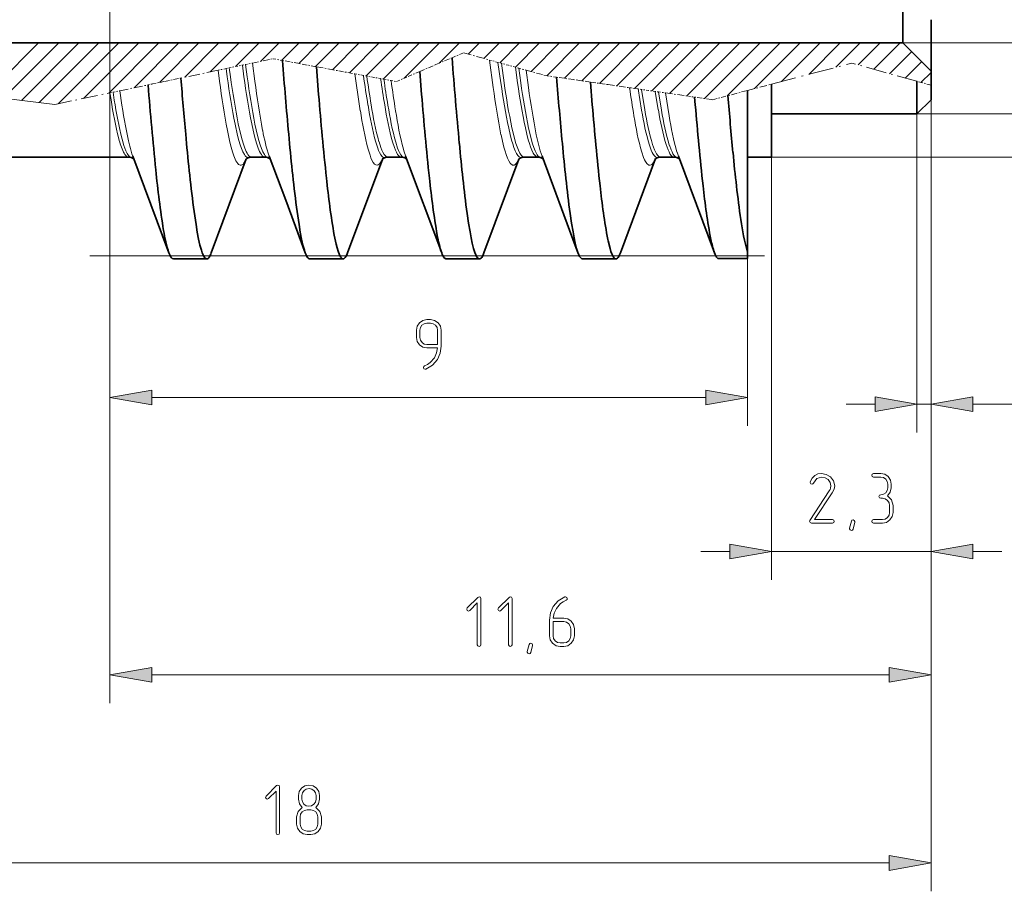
# Model space of a CAD drawing. Extents: x 0 to 420, y 0 to 297.
# Tile 7 of 25: x 159 to 229, y 121 to 182. Entities that reach past the tile are written whole.
import ezdxf

# ---------------------------------------------------------------- set-up
doc = ezdxf.new("R2010")
doc.units = 0
doc.linetypes.add('CATIA28', pattern=[0])
doc.linetypes.add('DASHDOT', pattern=[18.5, 12, -3, 0.5, -3])

msp = doc.modelspace()

# ---------------------------------------------------------------- linework, layer by layer
at = {"color": 7, "lineweight": 13}
for p, q in [((165.47, 196.671), (165.47, 134.137)), ((165.47, 186.051), (165.47, 153.698)), ((223.42, 177.742), (223.42, 134.137)), ((223.42, 176.723), (223.42, 120.854)), ((223.42, 176.723), (223.42, 153.236)), ((223.42, 176.723), (223.42, 142.84)), ((222.42, 175.723), (222.42, 153.236)), ((210.47, 174.767), (210.47, 153.698)), ((212.17, 172.667), (212.17, 142.84)), ((168.425, 155.698), (207.516, 155.698)), ((226.375, 155.236), (249.213, 155.236)), ((168.425, 136.137), (220.466, 136.137)), ((136.375, 122.854), (220.466, 122.854))]:
    msp.add_line(p, q, dxfattribs=at)
at = {"color": 7, "lineweight": 35, "ltscale": 0.065072}
msp.add_line((221.42, 183.326), (221.42, 180.723), dxfattribs=at)
at = {"color": 7, "lineweight": 35, "ltscale": 0.0911}
msp.add_line((223.42, 182.367), (223.42, 178.723), dxfattribs=at)
at = {"color": 7, "lineweight": 35}
msp.add_line((221.42, 180.723), (134.42, 180.723), dxfattribs=at)
at = {"color": 7, "lineweight": 13, "ltscale": 0.132485}
msp.add_line((156.69, 176.976), (160.438, 180.723), dxfattribs=at)
at = {"color": 7, "lineweight": 13, "ltscale": 0.137817}
msp.add_line((157.954, 176.825), (161.852, 180.723), dxfattribs=at)
at = {"color": 7, "lineweight": 13, "ltscale": 0.143149}
msp.add_line((159.217, 176.674), (163.266, 180.723), dxfattribs=at)
at = {"color": 7, "lineweight": 13, "ltscale": 0.148482}
msp.add_line((160.48, 176.524), (164.68, 180.723), dxfattribs=at)
at = {"color": 7, "lineweight": 13, "ltscale": 0.151518}
msp.add_line((161.809, 176.438), (166.094, 180.723), dxfattribs=at)
at = {"color": 7, "lineweight": 13, "ltscale": 0.138295}
msp.add_line((163.597, 176.812), (167.509, 180.723), dxfattribs=at)
at = {"color": 7, "lineweight": 13, "ltscale": 0.125072}
msp.add_line((165.385, 177.186), (168.923, 180.723), dxfattribs=at)
at = {"color": 7, "lineweight": 13, "ltscale": 0.111848}
msp.add_line((167.174, 177.56), (170.337, 180.723), dxfattribs=at)
at = {"color": 7, "lineweight": 13, "ltscale": 0.098626}
msp.add_line((168.962, 177.934), (171.751, 180.723), dxfattribs=at)
at = {"color": 7, "lineweight": 13, "ltscale": 0.085402}
msp.add_line((170.75, 178.308), (173.165, 180.723), dxfattribs=at)
at = {"color": 7, "lineweight": 13, "ltscale": 0.072179}
msp.add_line((172.538, 178.682), (174.58, 180.723), dxfattribs=at)
at = {"color": 7, "lineweight": 13, "ltscale": 0.058956}
msp.add_line((174.326, 179.056), (175.994, 180.723), dxfattribs=at)
at = {"color": 7, "lineweight": 13, "ltscale": 0.045733}
msp.add_line((176.115, 179.43), (177.408, 180.723), dxfattribs=at)
at = {"color": 7, "lineweight": 13, "ltscale": 0.043242}
msp.add_line((177.599, 179.5), (178.822, 180.723), dxfattribs=at)
at = {"color": 7, "lineweight": 13, "ltscale": 0.051061}
msp.add_line((178.792, 179.279), (180.237, 180.723), dxfattribs=at)
at = {"color": 7, "lineweight": 13, "ltscale": 0.058879}
msp.add_line((179.985, 179.058), (181.651, 180.723), dxfattribs=at)
at = {"color": 7, "lineweight": 13, "ltscale": 0.066697}
msp.add_line((181.178, 178.837), (183.065, 180.723), dxfattribs=at)
at = {"color": 7, "lineweight": 13, "ltscale": 0.074516}
msp.add_line((182.372, 178.616), (184.479, 180.723), dxfattribs=at)
at = {"color": 7, "lineweight": 13, "ltscale": 0.082335}
msp.add_line((183.565, 178.394), (185.893, 180.723), dxfattribs=at)
at = {"color": 7, "lineweight": 13, "ltscale": 0.090153}
msp.add_line((184.758, 178.173), (187.308, 180.723), dxfattribs=at)
at = {"color": 7, "lineweight": 13, "ltscale": 0.087749}
msp.add_line((186.24, 178.241), (188.722, 180.723), dxfattribs=at)
at = {"color": 7, "lineweight": 13, "ltscale": 0.050346}
msp.add_line((188.712, 179.299), (190.136, 180.723), dxfattribs=at)
at = {"color": 7, "lineweight": 13, "ltscale": 0.027919}
msp.add_line((190.761, 179.934), (191.55, 180.723), dxfattribs=at)
at = {"color": 7, "lineweight": 13, "ltscale": 0.038746}
msp.add_line((191.869, 179.627), (192.964, 180.723), dxfattribs=at)
at = {"color": 7, "lineweight": 13, "ltscale": 0.049572}
msp.add_line((192.977, 179.321), (194.379, 180.723), dxfattribs=at)
at = {"color": 7, "lineweight": 13, "ltscale": 0.060399}
msp.add_line((194.085, 179.015), (195.793, 180.723), dxfattribs=at)
at = {"color": 7, "lineweight": 13, "ltscale": 0.071226}
msp.add_line((195.193, 178.709), (197.207, 180.723), dxfattribs=at)
at = {"color": 7, "lineweight": 13, "ltscale": 0.081825}
msp.add_line((196.307, 178.409), (198.621, 180.723), dxfattribs=at)
at = {"color": 7, "lineweight": 13, "ltscale": 0.08813}
msp.add_line((197.543, 178.231), (200.036, 180.723), dxfattribs=at)
at = {"color": 7, "lineweight": 13, "ltscale": 0.094436}
msp.add_line((198.779, 178.052), (201.45, 180.723), dxfattribs=at)
at = {"color": 7, "lineweight": 13, "ltscale": 0.100742}
msp.add_line((200.015, 177.874), (202.864, 180.723), dxfattribs=at)
at = {"color": 7, "lineweight": 13, "ltscale": 0.107048}
msp.add_line((201.25, 177.695), (204.278, 180.723), dxfattribs=at)
at = {"color": 7, "lineweight": 13, "ltscale": 0.113354}
msp.add_line((202.486, 177.517), (205.692, 180.723), dxfattribs=at)
at = {"color": 7, "lineweight": 13, "ltscale": 0.11966}
msp.add_line((203.722, 177.339), (207.107, 180.723), dxfattribs=at)
at = {"color": 7, "lineweight": 13, "ltscale": 0.125966}
msp.add_line((204.958, 177.16), (208.521, 180.723), dxfattribs=at)
at = {"color": 7, "lineweight": 13, "ltscale": 0.132272}
msp.add_line((206.194, 176.982), (209.935, 180.723), dxfattribs=at)
at = {"color": 7, "lineweight": 13, "ltscale": 0.138577}
msp.add_line((207.43, 176.804), (211.349, 180.723), dxfattribs=at)
at = {"color": 7, "lineweight": 13, "ltscale": 0.131672}
msp.add_line((209.039, 176.999), (212.763, 180.723), dxfattribs=at)
at = {"color": 7, "lineweight": 13, "ltscale": 0.11391}
msp.add_line((210.956, 177.501), (214.178, 180.723), dxfattribs=at)
at = {"color": 7, "lineweight": 13, "ltscale": 0.096149}
msp.add_line((212.872, 178.004), (215.592, 180.723), dxfattribs=at)
at = {"color": 7, "lineweight": 13, "ltscale": 0.078388}
msp.add_line((214.789, 178.506), (217.006, 180.723), dxfattribs=at)
at = {"color": 7, "lineweight": 13, "ltscale": 0.060627}
msp.add_line((216.706, 179.008), (218.42, 180.723), dxfattribs=at)
at = {"color": 7, "lineweight": 13, "ltscale": 0.054822}
msp.add_line((218.284, 179.173), (219.835, 180.723), dxfattribs=at)
at = {"color": 7, "lineweight": 13, "ltscale": 0.065713}
msp.add_line((219.39, 178.865), (221.249, 180.723), dxfattribs=at)
at = {"color": 7, "lineweight": 13, "ltscale": 0.329337}
msp.add_line((221.42, 180.723), (234.594, 180.723), dxfattribs=at)
at = {"color": 7, "lineweight": 35, "ltscale": 0.070711}
msp.add_line((221.42, 180.723), (223.42, 178.723), dxfattribs=at)
at = {"color": 7, "linetype": 'DASHDOT', "lineweight": 13, "ltscale": 0.021861}
msp.add_line((189.613, 179.685), (190.417, 180.029), dxfattribs=at)
at = {"color": 7, "linetype": 'DASHDOT', "lineweight": 13, "ltscale": 0.047883}
msp.add_line((190.417, 180.029), (192.263, 179.518), dxfattribs=at)
at = {"color": 7, "lineweight": 13, "ltscale": 0.054636}
msp.add_line((220.496, 178.557), (222.042, 180.102), dxfattribs=at)
at = {"color": 7, "linetype": 'DASHDOT', "lineweight": 13, "ltscale": 0.012613}
msp.add_line((175.034, 179.204), (175.528, 179.307), dxfattribs=at)
at = {"color": 7, "linetype": 'DASHDOT', "lineweight": 13, "ltscale": 0.037364}
msp.add_line((175.528, 179.307), (176.991, 179.613), dxfattribs=at)
at = {"color": 7, "lineweight": 13, "ltscale": 0.032399}
msp.add_line((175.697, 178.022), (175.528, 179.307), dxfattribs=at)
at = {"color": 7, "linetype": 'DASHDOT', "lineweight": 13, "ltscale": 0.016661}
msp.add_line((176.991, 179.613), (177.646, 179.492), dxfattribs=at)
at = {"color": 7, "linetype": 'DASHDOT', "lineweight": 13, "ltscale": 0.030405}
msp.add_line((178.842, 179.27), (177.646, 179.492), dxfattribs=at)
at = {"color": 7, "linetype": 'DASHDOT', "lineweight": 13, "ltscale": 0.030982}
msp.add_line((188.473, 179.197), (189.613, 179.685), dxfattribs=at)
at = {"color": 7, "lineweight": 13, "ltscale": 0.048892}
msp.add_line((192.52, 177.58), (192.263, 179.518), dxfattribs=at)
at = {"color": 7, "linetype": 'DASHDOT', "lineweight": 13, "ltscale": 0.015451}
msp.add_line((192.858, 179.354), (192.263, 179.518), dxfattribs=at)
at = {"color": 7, "lineweight": 13, "ltscale": 0.036685}
msp.add_line((193.061, 177.9), (192.858, 179.354), dxfattribs=at)
at = {"color": 7, "linetype": 'DASHDOT', "lineweight": 13, "ltscale": 0.006181}
msp.add_line((193.097, 179.288), (192.858, 179.354), dxfattribs=at)
at = {"color": 7, "lineweight": 13, "ltscale": 0.034521}
msp.add_line((193.288, 177.92), (193.097, 179.288), dxfattribs=at)
at = {"color": 7, "linetype": 'DASHDOT', "lineweight": 13, "ltscale": 0.012828}
msp.add_line((193.591, 179.151), (193.097, 179.288), dxfattribs=at)
at = {"color": 7, "linetype": 'DASHDOT', "lineweight": 13, "ltscale": 0.146073}
msp.add_line((212.17, 177.82), (217.822, 179.301), dxfattribs=at)
at = {"color": 7, "linetype": 'DASHDOT', "lineweight": 13, "ltscale": 0.119324}
msp.add_line((222.42, 178.021), (217.822, 179.301), dxfattribs=at)
at = {"color": 7, "lineweight": 13, "ltscale": 0.040527}
msp.add_line((221.602, 178.249), (222.749, 179.395), dxfattribs=at)
at = {"color": 7, "linetype": 'DASHDOT', "lineweight": 13, "ltscale": 0.067095}
msp.add_line((173.104, 178.8), (170.477, 178.251), dxfattribs=at)
at = {"color": 7, "linetype": 'DASHDOT', "lineweight": 13, "ltscale": 0.01437}
msp.add_line((173.666, 178.918), (173.104, 178.8), dxfattribs=at)
at = {"color": 7, "lineweight": 13, "ltscale": 0.019618}
msp.add_line((173.207, 178.022), (173.104, 178.8), dxfattribs=at)
at = {"color": 7, "linetype": 'DASHDOT', "lineweight": 13, "ltscale": 0.005702}
msp.add_line((173.666, 178.918), (173.889, 178.964), dxfattribs=at)
at = {"color": 7, "lineweight": 13, "ltscale": 0.014948}
msp.add_line((173.749, 178.325), (173.666, 178.918), dxfattribs=at)
at = {"color": 7, "linetype": 'DASHDOT', "lineweight": 13, "ltscale": 0.011821}
msp.add_line((173.889, 178.964), (174.352, 179.061), dxfattribs=at)
at = {"color": 7, "lineweight": 13, "ltscale": 0.015651}
msp.add_line((173.976, 178.344), (173.889, 178.964), dxfattribs=at)
at = {"color": 7, "linetype": 'DASHDOT', "lineweight": 13, "ltscale": 0.011823}
msp.add_line((174.352, 179.061), (174.815, 179.158), dxfattribs=at)
at = {"color": 7, "linetype": 'DASHDOT', "lineweight": 13, "ltscale": 0.005589}
msp.add_line((174.815, 179.158), (175.034, 179.204), dxfattribs=at)
at = {"color": 7, "lineweight": 13, "ltscale": 0.020537}
msp.add_line((174.928, 178.344), (174.815, 179.158), dxfattribs=at)
at = {"color": 7, "lineweight": 13, "ltscale": 0.022166}
msp.add_line((175.155, 178.325), (175.034, 179.204), dxfattribs=at)
at = {"color": 7, "linetype": 'DASHDOT', "lineweight": 13, "ltscale": 0.030407}
msp.add_line((180.038, 179.048), (178.842, 179.27), dxfattribs=at)
at = {"color": 7, "lineweight": 35, "ltscale": 0.049037}
msp.add_line((180.198, 177.093), (180.038, 179.048), dxfattribs=at)
at = {"color": 7, "linetype": 'DASHDOT', "lineweight": 13, "ltscale": 0.040087}
msp.add_line((180.038, 179.048), (181.614, 178.756), dxfattribs=at)
at = {"color": 7, "linetype": 'DASHDOT', "lineweight": 13, "ltscale": 0.029203}
msp.add_line((181.614, 178.756), (182.763, 178.543), dxfattribs=at)
at = {"color": 7, "linetype": 'DASHDOT', "lineweight": 13, "ltscale": 0.024833}
msp.add_line((187.334, 178.71), (186.421, 178.319), dxfattribs=at)
at = {"color": 7, "linetype": 'DASHDOT', "lineweight": 13, "ltscale": 0.030973}
msp.add_line((187.334, 178.71), (188.473, 179.197), dxfattribs=at)
at = {"color": 7, "lineweight": 35, "ltscale": 0.040546}
msp.add_line((187.467, 177.093), (187.334, 178.71), dxfattribs=at)
at = {"color": 7, "linetype": 'DASHDOT', "lineweight": 13, "ltscale": 0.012832}
msp.add_line((194.086, 179.015), (193.591, 179.151), dxfattribs=at)
at = {"color": 7, "lineweight": 13, "ltscale": 0.027624}
msp.add_line((194.241, 177.92), (194.086, 179.015), dxfattribs=at)
at = {"color": 7, "linetype": 'DASHDOT', "lineweight": 13, "ltscale": 0.006062}
msp.add_line((194.32, 178.95), (194.086, 179.015), dxfattribs=at)
at = {"color": 7, "lineweight": 13, "ltscale": 0.026496}
msp.add_line((194.468, 177.9), (194.32, 178.95), dxfattribs=at)
at = {"color": 7, "linetype": 'DASHDOT', "lineweight": 13, "ltscale": 0.013593}
msp.add_line((194.32, 178.95), (194.844, 178.805), dxfattribs=at)
at = {"color": 7, "lineweight": 13, "ltscale": 0.030912}
msp.add_line((195.009, 177.58), (194.844, 178.805), dxfattribs=at)
at = {"color": 7, "linetype": 'DASHDOT', "lineweight": 13, "ltscale": 0.036338}
msp.add_line((194.844, 178.805), (196.245, 178.418), dxfattribs=at)
at = {"color": 7, "lineweight": 13, "ltscale": 0.025161}
msp.add_line((222.709, 177.941), (223.42, 178.652), dxfattribs=at)
at = {"color": 7, "lineweight": 35, "ltscale": 0.024522}
msp.add_line((223.42, 177.742), (223.42, 178.723), dxfattribs=at)
at = {"color": 7, "linetype": 'DASHDOT', "lineweight": 13, "ltscale": 0.021701}
msp.add_line((168.469, 177.831), (169.318, 178.008), dxfattribs=at)
at = {"color": 7, "linetype": 'DASHDOT', "lineweight": 13, "ltscale": 0.029586}
msp.add_line((169.318, 178.008), (170.477, 178.251), dxfattribs=at)
at = {"color": 7, "linetype": 'DASHDOT', "lineweight": 13, "ltscale": 0.01516}
msp.add_line((183.359, 178.433), (182.763, 178.543), dxfattribs=at)
at = {"color": 7, "linetype": 'DASHDOT', "lineweight": 13, "ltscale": 0.006003}
msp.add_line((183.595, 178.389), (183.359, 178.433), dxfattribs=at)
at = {"color": 7, "linetype": 'DASHDOT', "lineweight": 13, "ltscale": 0.012432}
msp.add_line((184.084, 178.298), (183.595, 178.389), dxfattribs=at)
at = {"color": 7, "linetype": 'DASHDOT', "lineweight": 13, "ltscale": 0.012435}
msp.add_line((184.573, 178.208), (184.084, 178.298), dxfattribs=at)
at = {"color": 7, "linetype": 'DASHDOT', "lineweight": 13, "ltscale": 0.005864}
msp.add_line((184.804, 178.165), (184.573, 178.208), dxfattribs=at)
at = {"color": 7, "linetype": 'DASHDOT', "lineweight": 13, "ltscale": 0.013019}
msp.add_line((184.804, 178.165), (185.316, 178.07), dxfattribs=at)
at = {"color": 7, "linetype": 'DASHDOT', "lineweight": 13, "ltscale": 0.009282}
msp.add_line((185.316, 178.07), (185.681, 178.002), dxfattribs=at)
at = {"color": 7, "linetype": 'DASHDOT', "lineweight": 13, "ltscale": 0.020122}
msp.add_line((186.421, 178.319), (185.681, 178.002), dxfattribs=at)
at = {"color": 7, "linetype": 'DASHDOT', "lineweight": 13, "ltscale": 0.018881}
msp.add_line((196.245, 178.418), (196.992, 178.31), dxfattribs=at)
at = {"color": 7, "linetype": 'DASHDOT', "lineweight": 13, "ltscale": 0.030113}
msp.add_line((198.184, 178.138), (196.992, 178.31), dxfattribs=at)
at = {"color": 7, "linetype": 'DASHDOT', "lineweight": 13, "ltscale": 0.030115}
msp.add_line((199.377, 177.966), (198.184, 178.138), dxfattribs=at)
at = {"color": 7, "lineweight": 35, "ltscale": 0.040044}
msp.add_line((199.51, 176.37), (199.377, 177.966), dxfattribs=at)
at = {"color": 7, "linetype": 'DASHDOT', "lineweight": 13, "ltscale": 0.031525}
msp.add_line((199.377, 177.966), (200.625, 177.786), dxfattribs=at)
at = {"color": 7, "lineweight": 35, "ltscale": 0.057439}
msp.add_line((222.42, 178.021), (222.42, 175.723), dxfattribs=at)
at = {"color": 7, "linetype": 'DASHDOT', "lineweight": 13, "ltscale": 0.025951}
msp.add_line((223.42, 177.742), (222.42, 178.021), dxfattribs=at)
at = {"color": 7, "linetype": 'DASHDOT', "lineweight": 13, "ltscale": 0.30634}
msp.add_line((161.588, 176.391), (149.42, 177.844), dxfattribs=at)
at = {"color": 7, "linetype": 'DASHDOT', "lineweight": 13, "ltscale": 0.099171}
msp.add_line((161.588, 176.391), (165.47, 177.203), dxfattribs=at)
at = {"color": 7, "linetype": 'DASHDOT', "lineweight": 13, "ltscale": 0.00554}
msp.add_line((165.471, 177.204), (165.688, 177.249), dxfattribs=at)
at = {"color": 7, "lineweight": 13, "ltscale": 0.012212}
msp.add_line((165.548, 176.721), (165.471, 177.204), dxfattribs=at)
at = {"color": 7, "linetype": 'DASHDOT', "lineweight": 13, "ltscale": 0.012174}
msp.add_line((165.688, 177.249), (166.165, 177.349), dxfattribs=at)
at = {"color": 7, "lineweight": 13, "ltscale": 0.013941}
msp.add_line((165.775, 176.698), (165.688, 177.249), dxfattribs=at)
at = {"color": 7, "linetype": 'DASHDOT', "lineweight": 13, "ltscale": 0.050951}
msp.add_line((166.165, 177.349), (168.16, 177.766), dxfattribs=at)
at = {"color": 7, "lineweight": 13, "ltscale": 0.025795}
msp.add_line((166.317, 176.328), (166.165, 177.349), dxfattribs=at)
at = {"color": 7, "linetype": 'DASHDOT', "lineweight": 13, "ltscale": 0.007883}
msp.add_line((168.16, 177.766), (168.469, 177.831), dxfattribs=at)
at = {"color": 7, "linetype": 'DASHDOT', "lineweight": 13, "ltscale": 0.038455}
msp.add_line((200.625, 177.786), (202.147, 177.566), dxfattribs=at)
at = {"color": 7, "linetype": 'DASHDOT', "lineweight": 13, "ltscale": 0.015206}
msp.add_line((202.749, 177.479), (202.147, 177.566), dxfattribs=at)
at = {"color": 7, "lineweight": 13, "ltscale": 0.038194}
msp.add_line((202.993, 175.971), (202.749, 177.479), dxfattribs=at)
at = {"color": 7, "linetype": 'DASHDOT', "lineweight": 13, "ltscale": 0.005951}
msp.add_line((202.985, 177.445), (202.749, 177.479), dxfattribs=at)
at = {"color": 7, "lineweight": 13, "ltscale": 0.036708}
msp.add_line((203.22, 175.996), (202.985, 177.445), dxfattribs=at)
at = {"color": 7, "linetype": 'DASHDOT', "lineweight": 13, "ltscale": 0.012296}
msp.add_line((203.472, 177.375), (202.985, 177.445), dxfattribs=at)
at = {"color": 7, "linetype": 'DASHDOT', "lineweight": 13, "ltscale": 0.012297}
msp.add_line((203.958, 177.305), (203.472, 177.375), dxfattribs=at)
at = {"color": 7, "lineweight": 13, "ltscale": 0.033155}
msp.add_line((204.173, 175.996), (203.958, 177.305), dxfattribs=at)
at = {"color": 7, "linetype": 'DASHDOT', "lineweight": 13, "ltscale": 0.005785}
msp.add_line((204.187, 177.272), (203.958, 177.305), dxfattribs=at)
at = {"color": 7, "lineweight": 13, "ltscale": 0.032946}
msp.add_line((204.4, 175.971), (204.187, 177.272), dxfattribs=at)
at = {"color": 7, "linetype": 'DASHDOT', "lineweight": 13, "ltscale": 0.012668}
msp.add_line((204.187, 177.272), (204.689, 177.199), dxfattribs=at)
at = {"color": 7, "linetype": 'DASHDOT', "lineweight": 13, "ltscale": 0.035891}
msp.add_line((210.47, 177.374), (209.082, 177.01), dxfattribs=at)
at = {"color": 7, "linetype": 'DASHDOT', "lineweight": 13, "ltscale": 0.043936}
msp.add_line((210.47, 177.374), (212.17, 177.82), dxfattribs=at)
at = {"color": 7, "lineweight": 35, "ltscale": 0.049693}
msp.add_line((210.47, 177.374), (210.47, 175.386), dxfattribs=at)
at = {"color": 7, "lineweight": 35, "ltscale": 0.128807}
msp.add_line((212.17, 177.82), (212.17, 172.667), dxfattribs=at)
at = {"color": 7, "lineweight": 35, "ltscale": 0.025478}
msp.add_line((223.42, 177.742), (223.42, 176.723), dxfattribs=at)
at = {"color": 7, "lineweight": 13, "ltscale": 0.041188}
msp.add_line((204.941, 175.571), (204.689, 177.199), dxfattribs=at)
at = {"color": 7, "linetype": 'DASHDOT', "lineweight": 13, "ltscale": 0.040928}
msp.add_line((204.689, 177.199), (206.309, 176.965), dxfattribs=at)
at = {"color": 7, "linetype": 'DASHDOT', "lineweight": 13, "ltscale": 0.010729}
msp.add_line((206.309, 176.965), (206.734, 176.904), dxfattribs=at)
at = {"color": 7, "lineweight": 35, "ltscale": 0.013408}
msp.add_line((206.779, 176.37), (206.734, 176.904), dxfattribs=at)
at = {"color": 7, "linetype": 'DASHDOT', "lineweight": 13, "ltscale": 0.030126}
msp.add_line((207.927, 176.732), (206.734, 176.904), dxfattribs=at)
at = {"color": 7, "linetype": 'DASHDOT', "lineweight": 13, "ltscale": 0.001525}
msp.add_line((207.987, 176.723), (207.927, 176.732), dxfattribs=at)
at = {"color": 7, "linetype": 'DASHDOT', "lineweight": 13, "ltscale": 0.028283}
msp.add_line((207.987, 176.723), (209.082, 177.01), dxfattribs=at)
at = {"color": 7, "lineweight": 35, "ltscale": 0.035355}
msp.add_line((223.42, 176.723), (222.42, 175.723), dxfattribs=at)
at = {"color": 7, "lineweight": 35, "ltscale": 0.01548}
msp.add_line((210.47, 175.386), (210.47, 174.767), dxfattribs=at)
at = {"color": 7, "lineweight": 35, "ltscale": 0.25625}
msp.add_line((222.42, 175.723), (212.17, 175.723), dxfattribs=at)
at = {"color": 7, "lineweight": 13, "ltscale": 0.237291}
msp.add_line((222.42, 175.723), (231.912, 175.723), dxfattribs=at)
at = {"color": 7, "lineweight": 35, "ltscale": 0.059018}
msp.add_line((210.47, 174.767), (210.47, 172.407), dxfattribs=at)
at = {"color": 7, "lineweight": 35, "ltscale": 0.434198}
msp.add_line((166.788, 172.667), (149.42, 172.667), dxfattribs=at)
at = {"color": 7, "lineweight": 13, "ltscale": 0.002351}
msp.add_line((166.962, 172.642), (166.879, 172.686), dxfattribs=at)
at = {"color": 7, "lineweight": 35, "ltscale": 0.182175}
msp.add_line((169.635, 165.904), (167.088, 172.732), dxfattribs=at)
at = {"color": 7, "lineweight": 35, "ltscale": 0.000495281}
msp.add_line((167.142, 172.553), (167.157, 172.541), dxfattribs=at)
at = {"color": 7, "lineweight": 35, "ltscale": 0.177112}
msp.add_line((175.092, 172.542), (172.616, 165.904), dxfattribs=at)
at = {"color": 7, "lineweight": 35, "ltscale": 0.000789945}
msp.add_line((175.082, 172.53), (175.06, 172.507), dxfattribs=at)
at = {"color": 7, "lineweight": 35, "ltscale": 0.011902}
for p, q in [((175.939, 172.667), (175.463, 172.667)), ((176.415, 172.667), (175.939, 172.667)), ((185.563, 172.667), (185.087, 172.667)), ((186.04, 172.667), (185.563, 172.667)), ((195.19, 172.668), (194.714, 172.668)), ((195.666, 172.668), (195.19, 172.668)), ((204.815, 172.667), (204.339, 172.667)), ((205.291, 172.667), (204.815, 172.667))]:
    msp.add_line(p, q, dxfattribs=at)
at = {"color": 7, "lineweight": 35, "ltscale": 0.004377}
msp.add_line((176.588, 172.642), (176.415, 172.667), dxfattribs=at)
at = {"color": 7, "lineweight": 35, "ltscale": 0.082935}
msp.add_line((177.873, 169.622), (176.714, 172.73), dxfattribs=at)
at = {"color": 7, "lineweight": 35, "ltscale": 0.177895}
msp.add_line((184.73, 172.574), (182.243, 165.906), dxfattribs=at)
at = {"color": 7, "lineweight": 13, "ltscale": 0.001935}
for p, q in [((185.087, 172.667), (185.012, 172.683)), ((186.04, 172.667), (185.964, 172.683))]:
    msp.add_line(p, q, dxfattribs=at)
at = {"color": 7, "lineweight": 13, "ltscale": 0.000590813}
msp.add_line((186.213, 172.642), (186.191, 172.65), dxfattribs=at)
at = {"color": 7, "lineweight": 35, "ltscale": 0.001852}
msp.add_line((186.283, 172.617), (186.213, 172.642), dxfattribs=at)
at = {"color": 7, "lineweight": 35, "ltscale": 0.182161}
msp.add_line((188.886, 165.905), (186.339, 172.732), dxfattribs=at)
at = {"color": 7, "lineweight": 35, "ltscale": 0.176782}
msp.add_line((194.339, 172.53), (191.868, 165.904), dxfattribs=at)
at = {"color": 7, "lineweight": 35, "ltscale": 0.167845}
msp.add_line((198.312, 166.44), (195.966, 172.73), dxfattribs=at)
at = {"color": 7, "lineweight": 35, "ltscale": 0.177729}
msp.add_line((203.978, 172.567), (201.494, 165.906), dxfattribs=at)
at = {"color": 7, "lineweight": 13, "ltscale": 0.00172}
msp.add_line((204.165, 172.642), (204.097, 172.634), dxfattribs=at)
at = {"color": 7, "lineweight": 13, "ltscale": 0.000377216}
msp.add_line((204.339, 172.667), (204.324, 172.668), dxfattribs=at)
at = {"color": 7, "lineweight": 13, "ltscale": 0.000377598}
msp.add_line((205.291, 172.667), (205.276, 172.668), dxfattribs=at)
at = {"color": 7, "lineweight": 35, "ltscale": 0.001286}
msp.add_line((205.343, 172.665), (205.291, 172.667), dxfattribs=at)
at = {"color": 7, "lineweight": 35, "ltscale": 0.003115}
msp.add_line((205.343, 172.665), (205.465, 172.642), dxfattribs=at)
at = {"color": 7, "lineweight": 13, "ltscale": 0.007594}
msp.add_line((205.591, 172.732), (205.493, 173.019), dxfattribs=at)
at = {"color": 7, "lineweight": 35, "ltscale": 0.182128}
msp.add_line((208.137, 165.906), (205.591, 172.732), dxfattribs=at)
at = {"color": 7, "lineweight": 35, "ltscale": 0.0425}
msp.add_line((212.17, 172.667), (210.47, 172.667), dxfattribs=at)
at = {"color": 7, "lineweight": 35, "ltscale": 0.065332}
msp.add_line((210.47, 172.407), (210.47, 169.793), dxfattribs=at)
at = {"color": 7, "lineweight": 13, "ltscale": 0.491338}
msp.add_line((212.17, 172.667), (231.824, 172.667), dxfattribs=at)
at = {"color": 7, "lineweight": 35, "ltscale": 0.099175}
msp.add_line((179.26, 165.905), (177.873, 169.622), dxfattribs=at)
at = {"color": 7, "lineweight": 35, "ltscale": 0.010102}
msp.add_line((210.47, 169.793), (210.47, 169.389), dxfattribs=at)
at = {"color": 7, "lineweight": 35, "ltscale": 0.043759}
msp.add_line((210.47, 169.389), (210.47, 167.639), dxfattribs=at)
at = {"color": 7, "lineweight": 35, "ltscale": 0.041771}
msp.add_line((210.47, 167.639), (210.47, 165.968), dxfattribs=at)
at = {"color": 7, "lineweight": 35, "ltscale": 0.005447}
msp.add_line((179.26, 165.905), (179.19, 166.112), dxfattribs=at)
at = {"color": 7, "lineweight": 35, "ltscale": 0.013657}
msp.add_line((198.503, 165.928), (198.312, 166.44), dxfattribs=at)
at = {"color": 7, "linetype": 'CATIA28', "lineweight": 13}
msp.add_line((164.058, 165.698), (211.666, 165.698), dxfattribs=at)
at = {"color": 7, "lineweight": 35, "ltscale": 0.029454}
for p, q in [((171.125, 165.484), (169.947, 165.484)), ((172.304, 165.484), (171.126, 165.484)), ((180.752, 165.484), (179.573, 165.484)), ((181.929, 165.484), (180.751, 165.484)), ((190.376, 165.484), (189.198, 165.484)), ((191.555, 165.484), (190.377, 165.484)), ((201.18, 165.484), (200.002, 165.484)), ((208.364, 165.515), (209.542, 165.515))]:
    msp.add_line(p, q, dxfattribs=at)
at = {"color": 7, "lineweight": 35, "ltscale": 0.005244}
msp.add_line((191.868, 165.904), (191.785, 165.712), dxfattribs=at)
at = {"color": 7, "lineweight": 35, "ltscale": 0.029449}
msp.add_line((200.002, 165.484), (198.824, 165.484), dxfattribs=at)
at = {"color": 7, "lineweight": 35, "ltscale": 0.000378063}
msp.add_line((201.18, 165.484), (201.165, 165.485), dxfattribs=at)
at = {"color": 7, "lineweight": 35, "ltscale": 0.023196}
msp.add_line((209.543, 165.516), (210.47, 165.516), dxfattribs=at)
at = {"color": 7, "lineweight": 35, "ltscale": 0.004818}
msp.add_line((210.47, 165.968), (210.47, 165.775), dxfattribs=at)
at = {"color": 7, "lineweight": 35, "ltscale": 0.006489}
msp.add_line((210.47, 165.775), (210.47, 165.516), dxfattribs=at)
at = {"color": 7, "lineweight": 13, "ltscale": 0.051139}
for p, q in [((217.42, 155.236), (219.466, 155.236)), ((207.17, 144.84), (209.216, 144.84)), ((226.375, 144.84), (228.42, 144.84))]:
    msp.add_line(p, q, dxfattribs=at)
at = {"color": 7, "lineweight": 13, "ltscale": 0.025}
msp.add_line((222.42, 155.236), (223.42, 155.236), dxfattribs=at)
at = {"color": 7, "lineweight": 13, "ltscale": 0.28125}
msp.add_line((212.17, 144.84), (223.42, 144.84), dxfattribs=at)
at = {"color": 7, "lineweight": 13}
for points in [[(174.311, 172.52), (174.215, 172.758), (174.12, 173.042), (174.027, 173.367), (173.936, 173.731), (173.759, 174.554)], [(174.852, 173.04), (174.756, 173.268), (174.662, 173.54), (174.569, 173.852), (174.478, 174.201), (174.301, 174.994)], [(175.08, 173.072), (174.984, 173.299), (174.889, 173.571), (174.796, 173.882), (174.705, 174.23), (174.528, 175.022)], [(176.032, 173.072), (175.936, 173.299), (175.841, 173.571), (175.748, 173.882), (175.657, 174.23), (175.48, 175.022)], [(176.259, 173.04), (176.163, 173.268), (176.068, 173.54), (175.976, 173.852), (175.884, 174.201), (175.707, 174.994)], [(194.165, 172.921), (194.069, 173.116), (193.974, 173.357), (193.895, 173.597), (193.817, 173.864), (193.714, 174.263), (193.613, 174.704)], [(194.392, 172.954), (194.296, 173.149), (194.202, 173.389), (194.122, 173.628), (194.044, 173.895), (193.941, 174.292), (193.84, 174.732)], [(195.344, 172.954), (195.248, 173.149), (195.154, 173.389), (195.074, 173.628), (194.996, 173.895), (194.893, 174.292), (194.792, 174.732)], [(195.571, 172.921), (195.476, 173.116), (195.381, 173.357), (195.302, 173.597), (195.223, 173.864), (195.12, 174.263), (195.02, 174.704)], [(166.879, 172.686), (166.831, 172.729), (166.784, 172.784), (166.69, 172.929), (166.597, 173.12), (166.528, 173.292), (166.46, 173.486), (166.327, 173.936)], [(185.012, 172.683), (184.965, 172.709), (184.918, 172.748), (184.824, 172.86), (184.732, 173.019), (184.663, 173.166), (184.595, 173.337), (184.46, 173.749)], [(185.964, 172.683), (185.917, 172.709), (185.87, 172.748), (185.776, 172.86), (185.684, 173.019), (185.615, 173.166), (185.547, 173.337), (185.412, 173.749)], [(193.623, 172.396), (193.527, 172.6), (193.433, 172.852), (193.353, 173.1), (193.275, 173.378), (193.172, 173.793), (193.071, 174.252)], [(175.289, 172.642), (175.216, 172.635), (175.142, 172.658), (175.069, 172.711), (175.015, 172.769), (174.96, 172.844), (174.852, 173.04)], [(175.463, 172.667), (175.398, 172.679), (175.334, 172.713), (175.273, 172.767), (175.211, 172.842), (175.145, 172.946), (175.08, 173.072)], [(176.415, 172.667), (176.35, 172.679), (176.286, 172.713), (176.225, 172.767), (176.164, 172.842), (176.097, 172.946), (176.032, 173.072)], [(176.588, 172.642), (176.533, 172.667), (176.478, 172.709), (176.422, 172.768), (176.368, 172.843), (176.259, 173.04)], [(184.243, 172.114), (184.196, 172.141), (184.149, 172.181), (184.055, 172.299), (183.963, 172.465), (183.894, 172.619), (183.826, 172.797), (183.691, 173.226)], [(184.784, 172.65), (184.737, 172.676), (184.69, 172.715), (184.597, 172.827), (184.504, 172.986), (184.436, 173.134), (184.368, 173.305), (184.233, 173.718)], [(186.191, 172.65), (186.144, 172.676), (186.097, 172.715), (186.004, 172.827), (185.911, 172.986), (185.842, 173.134), (185.774, 173.305), (185.639, 173.718)], [(204.097, 172.634), (204.05, 172.644), (204.003, 172.667), (203.956, 172.701), (203.909, 172.748), (203.817, 172.876), (203.748, 173.002), (203.679, 173.152), (203.545, 173.52)], [(204.324, 172.668), (204.277, 172.678), (204.23, 172.7), (204.183, 172.735), (204.137, 172.781), (204.044, 172.909), (203.975, 173.034), (203.907, 173.184), (203.772, 173.551)], [(205.276, 172.668), (205.229, 172.678), (205.182, 172.7), (205.136, 172.735), (205.089, 172.781), (204.996, 172.909), (204.927, 173.034), (204.859, 173.184), (204.724, 173.551)], [(205.465, 172.642), (205.421, 172.66), (205.378, 172.689), (205.291, 172.778), (205.205, 172.908), (205.14, 173.031), (205.077, 173.174), (204.952, 173.52)], [(174.863, 172.18), (174.78, 172.119), (174.738, 172.103), (174.655, 172.102), (174.613, 172.116), (174.551, 172.156), (174.489, 172.218), (174.428, 172.302), (174.366, 172.407), (174.311, 172.52)], [(184.71, 172.539), (184.644, 172.402), (184.577, 172.29), (184.528, 172.224), (184.478, 172.171), (184.4, 172.116), (184.321, 172.097), (184.243, 172.114)], [(194.175, 172.251), (194.126, 172.192), (194.076, 172.147), (194.009, 172.11), (193.943, 172.098), (193.876, 172.111), (193.827, 172.138), (193.777, 172.179), (193.727, 172.234), (193.623, 172.396)], [(194.54, 172.642), (194.494, 172.634), (194.447, 172.639), (194.399, 172.655), (194.352, 172.685), (194.258, 172.779), (194.165, 172.921)], [(194.714, 172.668), (194.642, 172.682), (194.57, 172.725), (194.498, 172.796), (194.445, 172.867), (194.392, 172.954)], [(195.666, 172.668), (195.594, 172.682), (195.522, 172.725), (195.45, 172.796), (195.397, 172.867), (195.344, 172.954)], [(203.555, 172.098), (203.514, 172.106), (203.472, 172.125), (203.42, 172.163), (203.368, 172.216), (203.275, 172.35), (203.206, 172.481), (203.138, 172.637), (203.003, 173.019)], [(203.961, 172.538), (203.861, 172.342), (203.76, 172.201), (203.709, 172.153), (203.658, 172.119), (203.606, 172.101), (203.555, 172.098)]]:
    msp.add_lwpolyline(points, dxfattribs=at)
at = {"color": 7, "lineweight": 35}
for points in [[(171.921, 166.112), (171.825, 166.464), (171.73, 166.885), (171.637, 167.369), (171.546, 167.908), (171.369, 169.134)], [(179.19, 166.112), (179.094, 166.464), (179, 166.885), (178.907, 167.369), (178.815, 167.908), (178.638, 169.134)], [(191.233, 165.928), (191.137, 166.23), (191.043, 166.604), (190.963, 166.977), (190.884, 167.394), (190.782, 168.007), (190.682, 168.684)], [(198.503, 165.928), (198.407, 166.23), (198.312, 166.604), (198.232, 166.977), (198.153, 167.394), (198.051, 168.007), (197.951, 168.684)], [(181.853, 165.509), (181.806, 165.549), (181.759, 165.609), (181.712, 165.687), (181.666, 165.783), (181.573, 166.029), (181.504, 166.258), (181.436, 166.523), (181.301, 167.161)], [(201.165, 165.485), (201.12, 165.499), (201.075, 165.532), (201.03, 165.582), (200.985, 165.649), (200.896, 165.834), (200.829, 166.015), (200.763, 166.231), (200.633, 166.761), (200.614, 166.853)], [(172.304, 165.484), (172.24, 165.502), (172.175, 165.555), (172.112, 165.642), (172.049, 165.763), (171.985, 165.92), (171.921, 166.112)], [(179.573, 165.484), (179.521, 165.496), (179.468, 165.532), (179.422, 165.582), (179.377, 165.65), (179.318, 165.764), (179.26, 165.905)], [(182.243, 165.906), (182.184, 165.764), (182.125, 165.65), (182.08, 165.582), (182.034, 165.532), (181.981, 165.496), (181.929, 165.484)], [(191.555, 165.484), (191.501, 165.497), (191.447, 165.534), (191.399, 165.589), (191.351, 165.662), (191.292, 165.781), (191.233, 165.928)], [(191.785, 165.712), (191.709, 165.586), (191.67, 165.541), (191.632, 165.51), (191.594, 165.491), (191.555, 165.484)], [(198.824, 165.484), (198.77, 165.497), (198.717, 165.534), (198.669, 165.589), (198.621, 165.662), (198.561, 165.781), (198.503, 165.928)], [(201.494, 165.906), (201.435, 165.764), (201.376, 165.649), (201.331, 165.582), (201.285, 165.532), (201.233, 165.496), (201.18, 165.484)]]:
    msp.add_lwpolyline(points, dxfattribs=at)
at = {"color": 7, "lineweight": 13}
for points in [[(188.848, 159.336), (188.848, 160.446), (188.792, 160.738), (188.628, 160.978), (188.382, 161.142), (188.096, 161.198), (187.845, 161.198), (187.553, 161.137), (187.313, 160.973), (187.149, 160.728), (187.098, 160.446), (187.098, 159.945), (187.149, 159.653), (187.313, 159.412), (187.553, 159.249), (187.845, 159.198), (188.592, 159.198), (188.526, 158.85), (188.367, 158.512), (188.07, 158.169), (187.881, 158.036), (187.676, 157.939), (187.615, 157.893), (187.594, 157.826), (187.63, 157.734), (187.712, 157.698), (187.768, 157.703), (188.224, 157.975), (188.577, 158.379), (188.776, 158.834)], [(188.597, 159.448), (187.845, 159.448), (187.656, 159.479), (187.497, 159.592), (187.384, 159.75), (187.349, 159.945), (187.349, 160.446), (187.379, 160.635), (187.492, 160.799), (187.651, 160.907), (187.845, 160.948), (188.096, 160.948), (188.29, 160.907), (188.454, 160.799), (188.556, 160.635), (188.597, 160.446)], [(168.425, 156.219), (165.47, 155.698), (168.425, 155.177)], [(207.516, 155.177), (210.47, 155.698), (207.516, 156.219)], [(219.466, 154.715), (222.42, 155.236), (219.466, 155.757)], [(226.375, 155.757), (223.42, 155.236), (226.375, 154.715)], [(216.466, 146.84), (216.563, 146.881), (216.594, 146.963), (216.558, 147.055), (216.466, 147.091), (215.207, 147.091), (216.451, 148.974), (216.579, 149.235), (216.619, 149.481), (216.543, 149.813), (216.323, 150.095), (216.016, 150.279), (215.683, 150.34), (215.437, 150.305), (215.228, 150.202), (215.033, 150.013), (214.9, 149.747), (214.89, 149.701), (214.931, 149.614), (215.023, 149.578), (215.089, 149.604), (215.13, 149.66), (215.361, 149.987), (215.693, 150.084), (215.944, 150.038), (216.154, 149.911), (216.307, 149.711), (216.358, 149.481), (216.328, 149.296), (216.292, 149.209), (216.241, 149.112), (214.869, 147.035), (214.849, 146.973), (214.885, 146.881), (214.972, 146.84)], [(220.337, 148.754), (220.542, 149.015), (220.614, 149.337), (220.614, 149.588), (220.557, 149.875), (220.399, 150.12), (220.153, 150.284), (219.867, 150.34), (219.365, 150.34), (219.273, 150.299), (219.242, 150.212), (219.273, 150.125), (219.365, 150.09), (219.867, 150.09), (220.061, 150.049), (220.22, 149.941), (220.327, 149.777), (220.368, 149.588), (220.368, 149.337), (220.327, 149.143), (220.22, 148.984), (220.056, 148.872), (219.867, 148.841), (219.775, 148.8), (219.739, 148.713), (219.775, 148.626), (219.867, 148.59), (219.989, 148.59), (220.184, 148.549), (220.348, 148.442), (220.455, 148.278), (220.491, 148.089), (220.491, 147.587), (220.455, 147.393), (220.348, 147.234), (220.184, 147.122), (219.989, 147.091), (219.365, 147.091), (219.273, 147.05), (219.242, 146.963), (219.273, 146.876), (219.365, 146.84), (219.989, 146.84), (220.276, 146.892), (220.522, 147.06), (220.685, 147.301), (220.742, 147.587), (220.742, 148.089), (220.624, 148.483)], [(218.041, 146.907), (217.913, 146.416), (217.867, 146.339), (217.795, 146.313), (217.703, 146.354), (217.662, 146.436), (217.667, 146.472), (217.795, 146.968), (217.841, 147.04), (217.913, 147.065), (218.005, 147.03), (218.046, 146.948)], [(209.216, 144.319), (212.17, 144.84), (209.216, 145.361)], [(226.375, 145.361), (223.42, 144.84), (226.375, 144.319)], [(191.648, 138.26), (191.648, 141.509), (191.612, 141.602), (191.52, 141.632), (191.438, 141.596), (190.691, 140.849), (190.65, 140.762), (190.691, 140.675), (190.778, 140.634), (190.865, 140.675), (191.397, 141.213), (191.397, 138.26), (191.438, 138.168), (191.525, 138.137), (191.612, 138.168)], [(193.847, 138.26), (193.847, 141.509), (193.811, 141.602), (193.719, 141.632), (193.637, 141.596), (192.89, 140.849), (192.849, 140.762), (192.89, 140.675), (192.977, 140.634), (193.064, 140.675), (193.596, 141.213), (193.596, 138.26), (193.637, 138.168), (193.724, 138.137), (193.811, 138.168)], [(196.496, 140), (196.496, 138.884), (196.547, 138.598), (196.716, 138.357), (196.956, 138.189), (197.243, 138.137), (197.493, 138.137), (197.78, 138.189), (198.026, 138.357), (198.189, 138.598), (198.246, 138.884), (198.246, 139.386), (198.189, 139.672), (198.026, 139.918), (197.78, 140.082), (197.493, 140.138), (196.752, 140.138), (196.818, 140.481), (196.977, 140.819), (197.273, 141.162), (197.458, 141.295), (197.662, 141.392), (197.729, 141.443), (197.744, 141.509), (197.708, 141.596), (197.627, 141.637), (197.575, 141.627), (197.11, 141.356), (196.762, 140.952), (196.557, 140.496)], [(196.746, 139.887), (197.493, 139.887), (197.688, 139.846), (197.852, 139.739), (197.954, 139.575), (197.995, 139.386), (197.995, 138.884), (197.954, 138.69), (197.847, 138.531), (197.683, 138.419), (197.493, 138.388), (197.243, 138.388), (197.053, 138.419), (196.895, 138.531), (196.782, 138.69), (196.746, 138.884)], [(195.294, 138.204), (195.166, 137.713), (195.12, 137.636), (195.049, 137.61), (194.957, 137.651), (194.916, 137.733), (194.921, 137.769), (195.049, 138.265), (195.095, 138.337), (195.166, 138.363), (195.258, 138.327), (195.299, 138.245)], [(168.425, 136.658), (165.47, 136.137), (168.425, 135.616)], [(220.466, 135.616), (223.42, 136.137), (220.466, 136.658)], [(177.446, 124.977), (177.446, 128.226), (177.41, 128.318), (177.318, 128.349), (177.236, 128.313), (176.489, 127.566), (176.448, 127.479), (176.489, 127.392), (176.576, 127.351), (176.663, 127.392), (177.195, 127.929), (177.195, 124.977), (177.236, 124.885), (177.323, 124.854), (177.41, 124.885)], [(180.398, 125.601), (180.398, 126.102), (180.28, 126.496), (179.993, 126.768), (180.198, 127.029), (180.27, 127.351), (180.27, 127.607), (180.213, 127.893), (180.05, 128.134), (179.804, 128.298), (179.517, 128.354), (179.231, 128.298), (178.99, 128.134), (178.822, 127.888), (178.77, 127.607), (178.77, 127.351), (178.847, 127.024), (179.047, 126.768), (178.755, 126.491), (178.648, 126.102), (178.648, 125.601), (178.699, 125.314), (178.868, 125.074), (179.108, 124.905), (179.395, 124.854), (179.645, 124.854), (179.932, 124.905), (180.177, 125.074), (180.341, 125.314)], [(180.019, 127.351), (179.983, 127.151), (179.87, 126.993), (179.707, 126.885), (179.517, 126.855), (179.323, 126.885), (179.164, 126.998), (179.057, 127.157), (179.021, 127.351), (179.021, 127.607), (179.057, 127.796), (179.169, 127.96), (179.328, 128.062), (179.523, 128.103), (179.712, 128.062), (179.876, 127.955), (179.983, 127.796), (180.019, 127.607)], [(180.147, 125.601), (180.106, 125.407), (179.998, 125.248), (179.835, 125.135), (179.645, 125.105), (179.395, 125.105), (179.205, 125.135), (179.047, 125.248), (178.934, 125.407), (178.898, 125.601), (178.898, 126.102), (178.929, 126.292), (179.042, 126.456), (179.2, 126.563), (179.395, 126.604), (179.645, 126.604), (179.84, 126.563), (180.004, 126.456), (180.106, 126.292), (180.147, 126.102)], [(220.466, 122.333), (223.42, 122.854), (220.466, 123.375)]]:
    msp.add_lwpolyline(points, close=True, dxfattribs=at)
at = {"color": 7, "lineweight": 35}
for centre, radius, start, end in [((614.507, 213.791), 438.205, 184.48925, 185.17251), ((602.285, 211.8), 413.92, 184.44999, 185.29151), ((562.309, 209.893), 393.108, 184.61696, 185.19714), ((563.773, 207.773), 367.962, 184.59264, 185.32452), ((449.119, 200.273), 281.858, 184.57996, 185.80421), ((426.009, 197.035), 246.618, 184.63812, 186.01454), ((433.278, 197.035), 246.618, 184.63812, 186.01454), ((513.029, 202.214), 304.991, 184.74023, 185.49856), ((412.749, 193.954), 213.962, 184.714, 186.25441), ((420.018, 193.954), 213.962, 184.714, 186.25441), ((306.441, 186.132), 136.138, 184.99266, 187.17301), ((313.71, 186.132), 136.138, 184.99266, 187.17301), ((305.546, 183.933), 115.874, 185.10234, 187.56194), ((312.815, 183.933), 115.874, 185.10234, 187.56194), ((166.789, 172.067), 0.601, 73.30927, 90.08866), ((166.806, 172.096), 0.568, 53.68935, 74.04541), ((175.426, 172.139), 0.521, 105.13682, 131.32269), ((175.462, 172.067), 0.6, 89.91369, 106.69218), ((176.451, 172.138), 0.522, 50.42091, 74.79481), ((185.032, 172.179), 0.478, 104.27401, 136.35052), ((185.086, 172.066), 0.601, 89.9082, 106.68658), ((186.04, 172.065), 0.602, 73.30799, 90.08776), ((186.093, 172.16), 0.495, 49.23085, 67.41199), ((194.66, 172.175), 0.482, 104.31842, 136.21463), ((194.713, 172.063), 0.605, 89.98379, 106.61834), ((195.667, 172.068), 0.6, 73.31116, 90.09661), ((195.718, 172.171), 0.486, 44.83911, 75.56944), ((204.281, 172.18), 0.476, 104.13605, 136.39128), ((204.338, 172.065), 0.602, 89.89476, 106.68678), ((205.34, 172.163), 0.495, 45.29138, 75.36257), ((306.958, 181.899), 97.92, 185.2205, 188.0058), ((236.356, 178.26), 67.958, 185.48137, 189.11302), ((236.27, 176.657), 55.786, 185.61923, 189.80204), ((243.539, 176.657), 55.786, 185.61923, 189.80204), ((245.051, 175.181), 45.214, 185.75817, 190.61364), ((252.32, 175.181), 45.214, 185.75817, 190.61364), ((224.54, 170.028), 14.648, 186.9226, 196.09659), ((179.115, 168.953), 9.961, 188.40095, 197.8262), ((196.821, 168.541), 8.364, 189.49825, 198.3735), ((214.702, 168.156), 6.942, 190.81653, 198.92066), ((170.782, 166.274), 1.204, 197.8817, 216.13079), ((169.968, 165.671), 0.189, 213.95401, 263.65002), ((172.265, 165.708), 0.229, 279.82244, 333.95039), ((171.273, 166.364), 1.419, 327.72961, 341.09794), ((181.932, 165.621), 0.137, 234.79108, 268.52689), ((189.725, 166.124), 0.864, 194.58791, 225.59535), ((189.202, 165.621), 0.137, 234.79108, 268.52689), ((209.021, 166.147), 0.914, 195.26671, 223.91015)]:
    msp.add_arc(centre, radius, start, end, dxfattribs=at)
at = {"color": 7, "lineweight": 13}
for centre, radius, start, end in [((235.677, 186.133), 62.992, 187.39788, 190.59216), ((231.535, 186.137), 58.311, 187.69834, 191.01664), ((231.477, 186.137), 58.025, 187.71784, 191.04416), ((232.429, 186.137), 58.025, 187.71784, 191.04416), ((232.942, 186.137), 58.311, 187.69834, 191.01664), ((238.166, 186.133), 62.992, 187.39788, 190.59216), ((275.573, 190.621), 93.592, 187.41479, 189.02384), ((263.885, 189.638), 81.301, 187.92236, 189.42336), ((262.894, 189.502), 80.073, 187.97738, 189.45255), ((261.48, 189.129), 77.678, 188.08261, 189.46819), ((261.785, 189.088), 77.752, 188.07624, 189.44645), ((271.531, 189.645), 86.989, 187.64688, 189.06357), ((242.327, 184.709), 49.732, 187.86789, 191.60611), ((242.312, 184.712), 49.49, 187.88783, 191.63504), ((243.264, 184.712), 49.49, 187.88783, 191.63504), ((243.733, 184.709), 49.732, 187.86789, 191.60611), ((245.765, 184.647), 53.711, 187.56077, 191.15991), ((248.255, 184.647), 53.711, 187.56077, 191.15991), ((275.701, 187.758), 74.256, 187.88877, 189.4459), ((194.513, 181.039), 29.283, 188.47947, 193.97981), ((194.881, 181.026), 29.424, 188.458, 193.94541), ((197.742, 180.816), 31.741, 188.12717, 193.41445), ((209.017, 179.734), 26.151, 188.33574, 194.41066), ((207.661, 179.986), 24.255, 188.67567, 194.97826), ((207.772, 180.002), 24.139, 188.69774, 195.01502), ((208.725, 180.002), 24.139, 188.69774, 195.01502), ((209.067, 179.986), 24.255, 188.67567, 194.97826), ((211.506, 179.734), 26.151, 188.33574, 194.41066), ((222.518, 179.028), 19.76, 188.89847, 196.18955), ((222.652, 179.046), 19.666, 188.92116, 196.22904), ((223.604, 179.046), 19.666, 188.92116, 196.22904), ((223.925, 179.028), 19.76, 188.89847, 196.18955), ((223.509, 178.737), 21.29, 188.54881, 195.57964), ((225.998, 178.737), 21.29, 188.54881, 195.57964), ((188.686, 176.724), 12.622, 189.89488, 198.44749), ((171.159, 175.196), 5.206, 193.6632, 204.72943), ((206.53, 176.328), 11.162, 190.71946, 198.80868), ((174.083, 175.252), 7.435, 194.00366, 199.81324), ((192.357, 174.933), 6.407, 195.44792, 200.08653), ((167.244, 173.376), 0.885, 203.71867, 227.8697), ((166.798, 172.894), 0.227, 229.95619, 267.5957), ((173.971, 172.971), 1.193, 318.43829, 338.58055), ((184.86, 172.82), 0.186, 245.98789, 286.85471), ((192.966, 173.108), 1.483, 324.63632, 336.87654), ((196.085, 173.135), 0.553, 202.65187, 243.51406)]:
    msp.add_arc(centre, radius, start, end, dxfattribs=at)
for points in [[(168.425, 156.219), (165.47, 155.698), (168.425, 156.219), (168.425, 155.177)], [(207.516, 155.177), (210.47, 155.698), (207.516, 155.177), (207.516, 156.219)], [(219.466, 154.715), (222.42, 155.236), (219.466, 154.715), (219.466, 155.757)], [(226.375, 155.757), (223.42, 155.236), (226.375, 155.757), (226.375, 154.715)], [(209.216, 144.319), (212.17, 144.84), (209.216, 144.319), (209.216, 145.361)], [(226.375, 145.361), (223.42, 144.84), (226.375, 145.361), (226.375, 144.319)], [(168.425, 136.658), (165.47, 136.137), (168.425, 136.658), (168.425, 135.616)], [(220.466, 135.616), (223.42, 136.137), (220.466, 135.616), (220.466, 136.658)], [(220.466, 122.333), (223.42, 122.854), (220.466, 122.333), (220.466, 123.375)]]:
    msp.add_solid(points, dxfattribs=at)

doc.saveas('drawing.dxf')
